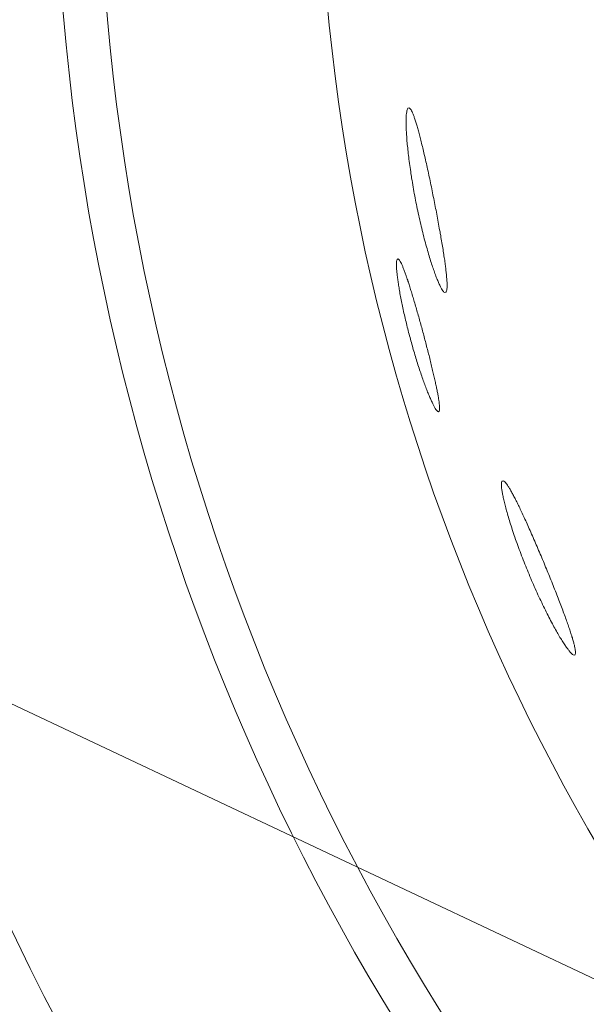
# Model space of a CAD drawing. Header units: inches. Extents: x 382808 to 408593, y -18409 to -9482.
# Tile 214 of 256: x 399359.212 to 399359.963, y -12597.078 to -12595.772. Entities that reach past the tile are written whole.
import ezdxf

# ---------------------------------------------------------------- set-up
doc = ezdxf.new("R2010")
doc.units = ezdxf.units.IN
doc.header["$LTSCALE"] = 2
doc.header["$MEASUREMENT"] = 0
doc.layers.add('!!!LOZAMET_Nr_pióra__9', color=220, linetype='CONTINUOUS', lineweight=0)

msp = doc.modelspace()

# ---------------------------------------------------------------- linework, layer by layer
at = {"layer": '!!!LOZAMET_Nr_pióra__9', "color": 7, "linetype": 'Continuous', "lineweight": 0}
for p, q in [((399371.8453, -12602.6479), (399298.4899, -12568.0259)), ((399359.7245, -12595.8997), (399359.7244, -12595.9009)), ((399359.7247, -12595.8965), (399359.7245, -12595.8986)), ((399359.7245, -12595.8986), (399359.7245, -12595.8997)), ((399359.725, -12595.8947), (399359.7247, -12595.8965)), ((399359.7253, -12595.8932), (399359.725, -12595.8947)), ((399359.7256, -12595.8919), (399359.7253, -12595.8932)), ((399359.726, -12595.8908), (399359.7256, -12595.8919)), ((399359.7266, -12595.8897), (399359.726, -12595.8908)), ((399359.7276, -12595.889), (399359.7266, -12595.8897)), ((399359.7293, -12595.8899), (399359.7285, -12595.8892)), ((399359.7302, -12595.8909), (399359.7293, -12595.8899)), ((399359.7308, -12595.8919), (399359.7302, -12595.8909)), ((399359.7315, -12595.8931), (399359.7308, -12595.8919)), ((399359.7321, -12595.8944), (399359.7315, -12595.8931)), ((399359.7329, -12595.896), (399359.7321, -12595.8944)), ((399359.7336, -12595.8977), (399359.7329, -12595.896)), ((399359.734, -12595.8987), (399359.7336, -12595.8977)), ((399359.7343, -12595.8997), (399359.734, -12595.8987)), ((399359.7347, -12595.9007), (399359.7343, -12595.8997)), ((399359.7243, -12595.9034), (399359.7242, -12595.9048)), ((399359.7242, -12595.9048), (399359.7242, -12595.9062)), ((399359.7242, -12595.9062), (399359.7242, -12595.9077)), ((399359.7242, -12595.9077), (399359.7242, -12595.9092)), ((399359.7242, -12595.9092), (399359.7242, -12595.9108)), ((399359.7242, -12595.9108), (399359.7243, -12595.9124)), ((399359.7244, -12595.9009), (399359.7243, -12595.9021)), ((399359.7243, -12595.9021), (399359.7243, -12595.9034)), ((399359.7243, -12595.9124), (399359.7243, -12595.9141)), ((399359.7351, -12595.9018), (399359.7347, -12595.9007)), ((399359.7355, -12595.903), (399359.7351, -12595.9018)), ((399359.7359, -12595.9042), (399359.7355, -12595.903)), ((399359.7363, -12595.9054), (399359.7359, -12595.9042)), ((399359.7368, -12595.9067), (399359.7363, -12595.9054)), ((399359.7372, -12595.908), (399359.7368, -12595.9067)), ((399359.7376, -12595.9094), (399359.7372, -12595.908)), ((399359.738, -12595.9108), (399359.7376, -12595.9094)), ((399359.7385, -12595.9122), (399359.738, -12595.9108)), ((399359.7389, -12595.9137), (399359.7385, -12595.9122)), ((399359.7393, -12595.9152), (399359.7389, -12595.9137)), ((399359.7243, -12595.9141), (399359.7244, -12595.9158)), ((399359.7244, -12595.9158), (399359.7244, -12595.9175)), ((399359.7244, -12595.9175), (399359.7245, -12595.9193)), ((399359.7245, -12595.9193), (399359.7246, -12595.9212)), ((399359.7246, -12595.9212), (399359.7247, -12595.9231)), ((399359.7247, -12595.9231), (399359.7248, -12595.925)), ((399359.7248, -12595.925), (399359.725, -12595.927)), ((399359.7398, -12595.9167), (399359.7393, -12595.9152)), ((399359.7402, -12595.9183), (399359.7398, -12595.9167)), ((399359.7407, -12595.9199), (399359.7402, -12595.9183)), ((399359.7411, -12595.9216), (399359.7407, -12595.9199)), ((399359.7416, -12595.9233), (399359.7411, -12595.9216)), ((399359.742, -12595.925), (399359.7416, -12595.9233)), ((399359.7425, -12595.9267), (399359.742, -12595.925)), ((399359.7429, -12595.9285), (399359.7425, -12595.9267)), ((399359.725, -12595.927), (399359.7251, -12595.929)), ((399359.7251, -12595.929), (399359.7253, -12595.931)), ((399359.7253, -12595.931), (399359.7254, -12595.9332)), ((399359.7254, -12595.9332), (399359.7256, -12595.9354)), ((399359.7256, -12595.9354), (399359.7258, -12595.9376)), ((399359.7258, -12595.9376), (399359.726, -12595.9399)), ((399359.7434, -12595.9303), (399359.7429, -12595.9285)), ((399359.7439, -12595.9322), (399359.7434, -12595.9303)), ((399359.7444, -12595.9342), (399359.7439, -12595.9322)), ((399359.7448, -12595.9362), (399359.7444, -12595.9342)), ((399359.7453, -12595.9382), (399359.7448, -12595.9362)), ((399359.7459, -12595.9403), (399359.7453, -12595.9382)), ((399359.726, -12595.9399), (399359.7263, -12595.9423)), ((399359.7263, -12595.9423), (399359.7265, -12595.9447)), ((399359.7265, -12595.9447), (399359.7268, -12595.9472)), ((399359.7268, -12595.9472), (399359.7271, -12595.9497)), ((399359.7271, -12595.9497), (399359.7274, -12595.9522)), ((399359.7274, -12595.9522), (399359.7277, -12595.9548)), ((399359.7464, -12595.9424), (399359.7459, -12595.9403)), ((399359.7469, -12595.9446), (399359.7464, -12595.9424)), ((399359.7474, -12595.9468), (399359.7469, -12595.9446)), ((399359.7479, -12595.949), (399359.7474, -12595.9468)), ((399359.7484, -12595.9513), (399359.7479, -12595.949)), ((399359.749, -12595.9536), (399359.7484, -12595.9513)), ((399359.7277, -12595.9548), (399359.728, -12595.9574)), ((399359.728, -12595.9574), (399359.7283, -12595.9601)), ((399359.7283, -12595.9601), (399359.7287, -12595.9628)), ((399359.7287, -12595.9628), (399359.7291, -12595.9656)), ((399359.7291, -12595.9656), (399359.7295, -12595.9683)), ((399359.7495, -12595.9559), (399359.749, -12595.9536)), ((399359.7501, -12595.9583), (399359.7495, -12595.9559)), ((399359.7506, -12595.9607), (399359.7501, -12595.9583)), ((399359.7511, -12595.9632), (399359.7506, -12595.9607)), ((399359.7517, -12595.9656), (399359.7511, -12595.9632)), ((399359.7522, -12595.9681), (399359.7517, -12595.9656)), ((399359.7295, -12595.9683), (399359.7299, -12595.9711)), ((399359.7299, -12595.9711), (399359.7303, -12595.974)), ((399359.7303, -12595.974), (399359.7307, -12595.9768)), ((399359.7307, -12595.9768), (399359.7312, -12595.9797)), ((399359.7528, -12595.9706), (399359.7522, -12595.9681)), ((399359.7533, -12595.9732), (399359.7528, -12595.9706)), ((399359.7539, -12595.9757), (399359.7533, -12595.9732)), ((399359.7544, -12595.9783), (399359.7539, -12595.9757)), ((399359.755, -12595.9809), (399359.7544, -12595.9783)), ((399359.7312, -12595.9797), (399359.7316, -12595.9826)), ((399359.7316, -12595.9826), (399359.7321, -12595.9855)), ((399359.7321, -12595.9855), (399359.7326, -12595.9884)), ((399359.7326, -12595.9884), (399359.7331, -12595.9913)), ((399359.7331, -12595.9913), (399359.7336, -12595.9942)), ((399359.7555, -12595.9835), (399359.755, -12595.9809)), ((399359.7561, -12595.9861), (399359.7555, -12595.9835)), ((399359.7566, -12595.9887), (399359.7561, -12595.9861)), ((399359.7572, -12595.9913), (399359.7566, -12595.9887)), ((399359.7577, -12595.9939), (399359.7572, -12595.9913)), ((399359.7336, -12595.9942), (399359.7341, -12595.9972)), ((399359.7341, -12595.9972), (399359.7346, -12596.0001)), ((399359.7346, -12596.0001), (399359.7351, -12596.003)), ((399359.7351, -12596.003), (399359.7357, -12596.0059)), ((399359.7582, -12595.9966), (399359.7577, -12595.9939)), ((399359.7588, -12595.9992), (399359.7582, -12595.9966)), ((399359.7593, -12596.0018), (399359.7588, -12595.9992)), ((399359.7598, -12596.0044), (399359.7593, -12596.0018)), ((399359.7603, -12596.007), (399359.7598, -12596.0044)), ((399359.7357, -12596.0059), (399359.7362, -12596.0088)), ((399359.7362, -12596.0088), (399359.7368, -12596.0117)), ((399359.7368, -12596.0117), (399359.7373, -12596.0145)), ((399359.7373, -12596.0145), (399359.7379, -12596.0174)), ((399359.7379, -12596.0174), (399359.7385, -12596.0202)), ((399359.7609, -12596.0095), (399359.7603, -12596.007)), ((399359.7614, -12596.0121), (399359.7609, -12596.0095)), ((399359.7619, -12596.0147), (399359.7614, -12596.0121)), ((399359.7624, -12596.0173), (399359.7619, -12596.0147)), ((399359.7629, -12596.0199), (399359.7624, -12596.0173)), ((399359.7385, -12596.0202), (399359.7391, -12596.0231)), ((399359.7391, -12596.0231), (399359.7397, -12596.026)), ((399359.7397, -12596.026), (399359.7403, -12596.0289)), ((399359.7403, -12596.0289), (399359.741, -12596.0318)), ((399359.7634, -12596.0225), (399359.7629, -12596.0199)), ((399359.7639, -12596.0251), (399359.7634, -12596.0225)), ((399359.7644, -12596.0278), (399359.7639, -12596.0251)), ((399359.7649, -12596.0304), (399359.7644, -12596.0278)), ((399359.7654, -12596.033), (399359.7649, -12596.0304)), ((399359.741, -12596.0318), (399359.7416, -12596.0347)), ((399359.7416, -12596.0347), (399359.7423, -12596.0376)), ((399359.7423, -12596.0376), (399359.7429, -12596.0405)), ((399359.7429, -12596.0405), (399359.7436, -12596.0433)), ((399359.7436, -12596.0433), (399359.7443, -12596.0462)), ((399359.7659, -12596.0356), (399359.7654, -12596.033)), ((399359.7664, -12596.0382), (399359.7659, -12596.0356)), ((399359.7669, -12596.0408), (399359.7664, -12596.0382)), ((399359.7674, -12596.0434), (399359.7669, -12596.0408)), ((399359.7678, -12596.046), (399359.7674, -12596.0434)), ((399359.7443, -12596.0462), (399359.7449, -12596.049)), ((399359.7449, -12596.049), (399359.7456, -12596.0519)), ((399359.7456, -12596.0519), (399359.7463, -12596.0547)), ((399359.7463, -12596.0547), (399359.747, -12596.0574)), ((399359.7683, -12596.0486), (399359.7678, -12596.046)), ((399359.7687, -12596.0511), (399359.7683, -12596.0486)), ((399359.7692, -12596.0536), (399359.7687, -12596.0511)), ((399359.7696, -12596.0561), (399359.7692, -12596.0536)), ((399359.7701, -12596.0586), (399359.7696, -12596.0561)), ((399359.747, -12596.0574), (399359.7477, -12596.0602)), ((399359.7477, -12596.0602), (399359.7484, -12596.0629)), ((399359.7484, -12596.0629), (399359.7491, -12596.0656)), ((399359.7491, -12596.0656), (399359.7498, -12596.0682)), ((399359.7498, -12596.0682), (399359.7505, -12596.0708)), ((399359.7705, -12596.061), (399359.7701, -12596.0586)), ((399359.7709, -12596.0634), (399359.7705, -12596.061)), ((399359.7713, -12596.0658), (399359.7709, -12596.0634)), ((399359.7717, -12596.0682), (399359.7713, -12596.0658)), ((399359.7721, -12596.0705), (399359.7717, -12596.0682)), ((399359.7505, -12596.0708), (399359.7513, -12596.0734)), ((399359.7513, -12596.0734), (399359.752, -12596.0759)), ((399359.752, -12596.0759), (399359.7527, -12596.0783)), ((399359.7527, -12596.0783), (399359.7534, -12596.0808)), ((399359.7534, -12596.0808), (399359.7541, -12596.0831)), ((399359.7541, -12596.0831), (399359.7548, -12596.0855)), ((399359.7725, -12596.0727), (399359.7721, -12596.0705)), ((399359.7728, -12596.075), (399359.7725, -12596.0727)), ((399359.7732, -12596.0772), (399359.7728, -12596.075)), ((399359.7735, -12596.0794), (399359.7732, -12596.0772)), ((399359.7739, -12596.0815), (399359.7735, -12596.0794)), ((399359.7742, -12596.0836), (399359.7739, -12596.0815)), ((399359.7115, -12596.094), (399359.7114, -12596.0955)), ((399359.7114, -12596.0955), (399359.7114, -12596.0972)), ((399359.7117, -12596.0927), (399359.7115, -12596.094)), ((399359.7118, -12596.0916), (399359.7117, -12596.0927)), ((399359.7122, -12596.0904), (399359.7118, -12596.0916)), ((399359.7131, -12596.0895), (399359.7122, -12596.0904)), ((399359.7145, -12596.0902), (399359.7136, -12596.0895)), ((399359.7153, -12596.0911), (399359.7145, -12596.0902)), ((399359.7159, -12596.092), (399359.7153, -12596.0911)), ((399359.7165, -12596.093), (399359.7159, -12596.092)), ((399359.7172, -12596.0942), (399359.7165, -12596.093)), ((399359.7179, -12596.0956), (399359.7172, -12596.0942)), ((399359.7186, -12596.0971), (399359.7179, -12596.0956)), ((399359.7548, -12596.0855), (399359.7554, -12596.0877)), ((399359.7554, -12596.0877), (399359.7561, -12596.0899)), ((399359.7561, -12596.0899), (399359.7568, -12596.0921)), ((399359.7568, -12596.0921), (399359.7575, -12596.0942)), ((399359.7575, -12596.0942), (399359.7581, -12596.0962)), ((399359.7581, -12596.0962), (399359.7588, -12596.0982)), ((399359.7745, -12596.0856), (399359.7742, -12596.0836)), ((399359.7748, -12596.0876), (399359.7745, -12596.0856)), ((399359.7751, -12596.0895), (399359.7748, -12596.0876)), ((399359.7754, -12596.0914), (399359.7751, -12596.0895)), ((399359.7756, -12596.0933), (399359.7754, -12596.0914)), ((399359.7759, -12596.0951), (399359.7756, -12596.0933)), ((399359.7761, -12596.0968), (399359.7759, -12596.0951)), ((399359.7114, -12596.0972), (399359.7115, -12596.0992)), ((399359.7115, -12596.0992), (399359.7115, -12596.1002)), ((399359.7115, -12596.1002), (399359.7116, -12596.1013)), ((399359.7116, -12596.1013), (399359.7116, -12596.1025)), ((399359.7116, -12596.1025), (399359.7117, -12596.1037)), ((399359.7117, -12596.1037), (399359.7118, -12596.1049)), ((399359.7118, -12596.1049), (399359.7119, -12596.1062)), ((399359.7119, -12596.1062), (399359.712, -12596.1075)), ((399359.712, -12596.1075), (399359.7122, -12596.1089)), ((399359.7122, -12596.1089), (399359.7123, -12596.1103)), ((399359.7193, -12596.0988), (399359.7186, -12596.0971)), ((399359.7197, -12596.0997), (399359.7193, -12596.0988)), ((399359.7201, -12596.1007), (399359.7197, -12596.0997)), ((399359.7205, -12596.1017), (399359.7201, -12596.1007)), ((399359.7209, -12596.1027), (399359.7205, -12596.1017)), ((399359.7213, -12596.1038), (399359.7209, -12596.1027)), ((399359.7218, -12596.1049), (399359.7213, -12596.1038)), ((399359.7222, -12596.1061), (399359.7218, -12596.1049)), ((399359.7226, -12596.1072), (399359.7222, -12596.1061)), ((399359.7231, -12596.1085), (399359.7226, -12596.1072)), ((399359.7235, -12596.1097), (399359.7231, -12596.1085)), ((399359.7588, -12596.0982), (399359.7594, -12596.1001)), ((399359.7594, -12596.1001), (399359.76, -12596.102)), ((399359.76, -12596.102), (399359.7607, -12596.1038)), ((399359.7607, -12596.1038), (399359.7613, -12596.1056)), ((399359.7613, -12596.1056), (399359.7619, -12596.1073)), ((399359.7619, -12596.1073), (399359.7625, -12596.109)), ((399359.7625, -12596.109), (399359.7631, -12596.1107)), ((399359.7763, -12596.0986), (399359.7761, -12596.0968)), ((399359.7765, -12596.1003), (399359.7763, -12596.0986)), ((399359.7768, -12596.1019), (399359.7765, -12596.1003)), ((399359.777, -12596.1036), (399359.7768, -12596.1019)), ((399359.7771, -12596.1052), (399359.777, -12596.1036)), ((399359.7773, -12596.1067), (399359.7771, -12596.1052)), ((399359.7775, -12596.1083), (399359.7773, -12596.1067)), ((399359.7776, -12596.1098), (399359.7775, -12596.1083)), ((399359.7123, -12596.1103), (399359.7125, -12596.1117)), ((399359.7125, -12596.1117), (399359.7127, -12596.1132)), ((399359.7127, -12596.1132), (399359.7129, -12596.1147)), ((399359.7129, -12596.1147), (399359.7131, -12596.1163)), ((399359.7131, -12596.1163), (399359.7133, -12596.1178)), ((399359.7133, -12596.1178), (399359.7135, -12596.1194)), ((399359.7135, -12596.1194), (399359.7137, -12596.1211)), ((399359.7137, -12596.1211), (399359.714, -12596.1227)), ((399359.724, -12596.1109), (399359.7235, -12596.1097)), ((399359.7244, -12596.1122), (399359.724, -12596.1109)), ((399359.7249, -12596.1136), (399359.7244, -12596.1122)), ((399359.7253, -12596.1149), (399359.7249, -12596.1136)), ((399359.7258, -12596.1163), (399359.7253, -12596.1149)), ((399359.7263, -12596.1176), (399359.7258, -12596.1163)), ((399359.7267, -12596.1191), (399359.7263, -12596.1176)), ((399359.7272, -12596.1205), (399359.7267, -12596.1191)), ((399359.7277, -12596.122), (399359.7272, -12596.1205)), ((399359.7282, -12596.1235), (399359.7277, -12596.122)), ((399359.7631, -12596.1107), (399359.7637, -12596.1123)), ((399359.7637, -12596.1123), (399359.7643, -12596.1139)), ((399359.7643, -12596.1139), (399359.7649, -12596.1154)), ((399359.7649, -12596.1154), (399359.7655, -12596.1168)), ((399359.7655, -12596.1168), (399359.7661, -12596.1183)), ((399359.7661, -12596.1183), (399359.7667, -12596.1196)), ((399359.7667, -12596.1196), (399359.7672, -12596.1209)), ((399359.7672, -12596.1209), (399359.7678, -12596.1222)), ((399359.7678, -12596.1222), (399359.7683, -12596.1233)), ((399359.7778, -12596.1112), (399359.7776, -12596.1098)), ((399359.7779, -12596.1127), (399359.7778, -12596.1112)), ((399359.778, -12596.1141), (399359.7779, -12596.1127)), ((399359.7781, -12596.1154), (399359.778, -12596.1141)), ((399359.7782, -12596.1167), (399359.7781, -12596.1154)), ((399359.7783, -12596.118), (399359.7782, -12596.1167)), ((399359.7784, -12596.1192), (399359.7783, -12596.118)), ((399359.7785, -12596.1204), (399359.7784, -12596.1192)), ((399359.7785, -12596.1215), (399359.7785, -12596.1204)), ((399359.7785, -12596.1226), (399359.7785, -12596.1215)), ((399359.7786, -12596.1246), (399359.7785, -12596.1226)), ((399359.714, -12596.1227), (399359.7142, -12596.1244)), ((399359.7142, -12596.1244), (399359.7145, -12596.1262)), ((399359.7145, -12596.1262), (399359.7148, -12596.128)), ((399359.7148, -12596.128), (399359.7151, -12596.1298)), ((399359.7151, -12596.1298), (399359.7155, -12596.1317)), ((399359.7155, -12596.1317), (399359.7158, -12596.1336)), ((399359.7158, -12596.1336), (399359.7161, -12596.1356)), ((399359.7161, -12596.1356), (399359.7165, -12596.1376)), ((399359.7287, -12596.1251), (399359.7282, -12596.1235)), ((399359.7292, -12596.1267), (399359.7287, -12596.1251)), ((399359.7297, -12596.1283), (399359.7292, -12596.1267)), ((399359.7302, -12596.13), (399359.7297, -12596.1283)), ((399359.7307, -12596.1317), (399359.7302, -12596.13)), ((399359.7313, -12596.1334), (399359.7307, -12596.1317)), ((399359.7318, -12596.1352), (399359.7313, -12596.1334)), ((399359.7324, -12596.137), (399359.7318, -12596.1352)), ((399359.7683, -12596.1233), (399359.7689, -12596.1245)), ((399359.7689, -12596.1245), (399359.7694, -12596.1255)), ((399359.7694, -12596.1255), (399359.7699, -12596.1265)), ((399359.7699, -12596.1265), (399359.7704, -12596.1275)), ((399359.7704, -12596.1275), (399359.7713, -12596.1292)), ((399359.7713, -12596.1292), (399359.7722, -12596.1306)), ((399359.7722, -12596.1306), (399359.773, -12596.1318)), ((399359.773, -12596.1318), (399359.7738, -12596.1328)), ((399359.7738, -12596.1328), (399359.7745, -12596.1335)), ((399359.7745, -12596.1335), (399359.7755, -12596.1341)), ((399359.7764, -12596.1342), (399359.7774, -12596.1333)), ((399359.7774, -12596.1333), (399359.7778, -12596.1323)), ((399359.7778, -12596.1323), (399359.7782, -12596.1308)), ((399359.7782, -12596.1308), (399359.7783, -12596.1295)), ((399359.7783, -12596.1295), (399359.7785, -12596.1281)), ((399359.7785, -12596.1264), (399359.7786, -12596.1246)), ((399359.7785, -12596.1281), (399359.7785, -12596.1264)), ((399359.7165, -12596.1376), (399359.7169, -12596.1396)), ((399359.7169, -12596.1396), (399359.7173, -12596.1417)), ((399359.7173, -12596.1417), (399359.7177, -12596.1438)), ((399359.7177, -12596.1438), (399359.7181, -12596.1459)), ((399359.7181, -12596.1459), (399359.7185, -12596.1481)), ((399359.7185, -12596.1481), (399359.719, -12596.1502)), ((399359.7329, -12596.1388), (399359.7324, -12596.137)), ((399359.7335, -12596.1406), (399359.7329, -12596.1388)), ((399359.734, -12596.1425), (399359.7335, -12596.1406)), ((399359.7346, -12596.1444), (399359.734, -12596.1425)), ((399359.7351, -12596.1463), (399359.7346, -12596.1444)), ((399359.7357, -12596.1482), (399359.7351, -12596.1463)), ((399359.7363, -12596.1502), (399359.7357, -12596.1482)), ((399359.719, -12596.1502), (399359.7194, -12596.1524)), ((399359.7194, -12596.1524), (399359.7199, -12596.1547)), ((399359.7199, -12596.1547), (399359.7204, -12596.1569)), ((399359.7204, -12596.1569), (399359.7209, -12596.1592)), ((399359.7209, -12596.1592), (399359.7214, -12596.1615)), ((399359.7214, -12596.1615), (399359.7219, -12596.1638)), ((399359.7368, -12596.1521), (399359.7363, -12596.1502)), ((399359.7374, -12596.1541), (399359.7368, -12596.1521)), ((399359.738, -12596.1561), (399359.7374, -12596.1541)), ((399359.7386, -12596.1581), (399359.738, -12596.1561)), ((399359.7391, -12596.1602), (399359.7386, -12596.1581)), ((399359.7397, -12596.1622), (399359.7391, -12596.1602)), ((399359.7219, -12596.1638), (399359.7224, -12596.1661)), ((399359.7224, -12596.1661), (399359.723, -12596.1684)), ((399359.723, -12596.1684), (399359.7235, -12596.1707)), ((399359.7235, -12596.1707), (399359.7241, -12596.173)), ((399359.7241, -12596.173), (399359.7247, -12596.1754)), ((399359.7403, -12596.1642), (399359.7397, -12596.1622)), ((399359.7409, -12596.1663), (399359.7403, -12596.1642)), ((399359.7414, -12596.1684), (399359.7409, -12596.1663)), ((399359.742, -12596.1704), (399359.7414, -12596.1684)), ((399359.7426, -12596.1725), (399359.742, -12596.1704)), ((399359.7432, -12596.1746), (399359.7426, -12596.1725)), ((399359.7437, -12596.1766), (399359.7432, -12596.1746)), ((399359.7247, -12596.1754), (399359.7252, -12596.1777)), ((399359.7252, -12596.1777), (399359.7258, -12596.18)), ((399359.7258, -12596.18), (399359.7264, -12596.1824)), ((399359.7264, -12596.1824), (399359.727, -12596.1847)), ((399359.727, -12596.1847), (399359.7276, -12596.187)), ((399359.7276, -12596.187), (399359.7282, -12596.1893)), ((399359.7443, -12596.1787), (399359.7437, -12596.1766)), ((399359.7449, -12596.1807), (399359.7443, -12596.1787)), ((399359.7454, -12596.1828), (399359.7449, -12596.1807)), ((399359.746, -12596.1848), (399359.7454, -12596.1828)), ((399359.7465, -12596.1869), (399359.746, -12596.1848)), ((399359.7471, -12596.1889), (399359.7465, -12596.1869)), ((399359.7282, -12596.1893), (399359.7288, -12596.1916)), ((399359.7288, -12596.1916), (399359.7294, -12596.1938)), ((399359.7294, -12596.1938), (399359.73, -12596.1961)), ((399359.73, -12596.1961), (399359.7306, -12596.1984)), ((399359.7306, -12596.1984), (399359.7312, -12596.2006)), ((399359.7312, -12596.2006), (399359.7319, -12596.2029)), ((399359.7476, -12596.1909), (399359.7471, -12596.1889)), ((399359.7481, -12596.1929), (399359.7476, -12596.1909)), ((399359.7487, -12596.195), (399359.7481, -12596.1929)), ((399359.7492, -12596.197), (399359.7487, -12596.195)), ((399359.7498, -12596.1991), (399359.7492, -12596.197)), ((399359.7503, -12596.2011), (399359.7498, -12596.1991)), ((399359.7319, -12596.2029), (399359.7325, -12596.2052)), ((399359.7325, -12596.2052), (399359.7332, -12596.2075)), ((399359.7332, -12596.2075), (399359.7338, -12596.2098)), ((399359.7338, -12596.2098), (399359.7345, -12596.2121)), ((399359.7345, -12596.2121), (399359.7352, -12596.2144)), ((399359.7508, -12596.2032), (399359.7503, -12596.2011)), ((399359.7514, -12596.2053), (399359.7508, -12596.2032)), ((399359.7519, -12596.2074), (399359.7514, -12596.2053)), ((399359.7525, -12596.2094), (399359.7519, -12596.2074)), ((399359.753, -12596.2115), (399359.7525, -12596.2094)), ((399359.7535, -12596.2136), (399359.753, -12596.2115)), ((399359.754, -12596.2156), (399359.7535, -12596.2136)), ((399359.7352, -12596.2144), (399359.7359, -12596.2167)), ((399359.7359, -12596.2167), (399359.7366, -12596.219)), ((399359.7366, -12596.219), (399359.7372, -12596.2213)), ((399359.7372, -12596.2213), (399359.7379, -12596.2236)), ((399359.7379, -12596.2236), (399359.7386, -12596.2258)), ((399359.7386, -12596.2258), (399359.7393, -12596.228)), ((399359.7546, -12596.2177), (399359.754, -12596.2156)), ((399359.7551, -12596.2197), (399359.7546, -12596.2177)), ((399359.7556, -12596.2218), (399359.7551, -12596.2197)), ((399359.7561, -12596.2238), (399359.7556, -12596.2218)), ((399359.7566, -12596.2258), (399359.7561, -12596.2238)), ((399359.7571, -12596.2278), (399359.7566, -12596.2258)), ((399359.7393, -12596.228), (399359.74, -12596.2303)), ((399359.74, -12596.2303), (399359.7408, -12596.2324)), ((399359.7408, -12596.2324), (399359.7415, -12596.2346)), ((399359.7415, -12596.2346), (399359.7422, -12596.2367)), ((399359.7422, -12596.2367), (399359.7429, -12596.2389)), ((399359.7429, -12596.2389), (399359.7436, -12596.2409)), ((399359.7576, -12596.2298), (399359.7571, -12596.2278)), ((399359.758, -12596.2317), (399359.7576, -12596.2298)), ((399359.7585, -12596.2337), (399359.758, -12596.2317)), ((399359.759, -12596.2356), (399359.7585, -12596.2337)), ((399359.7594, -12596.2375), (399359.759, -12596.2356)), ((399359.7599, -12596.2394), (399359.7594, -12596.2375)), ((399359.7603, -12596.2412), (399359.7599, -12596.2394)), ((399359.7436, -12596.2409), (399359.7443, -12596.243)), ((399359.7443, -12596.243), (399359.745, -12596.245)), ((399359.745, -12596.245), (399359.7457, -12596.247)), ((399359.7457, -12596.247), (399359.7463, -12596.2489)), ((399359.7463, -12596.2489), (399359.747, -12596.2508)), ((399359.747, -12596.2508), (399359.7477, -12596.2527)), ((399359.7477, -12596.2527), (399359.7484, -12596.2546)), ((399359.7607, -12596.243), (399359.7603, -12596.2412)), ((399359.7611, -12596.2448), (399359.7607, -12596.243)), ((399359.7615, -12596.2466), (399359.7611, -12596.2448)), ((399359.7619, -12596.2483), (399359.7615, -12596.2466)), ((399359.7623, -12596.25), (399359.7619, -12596.2483)), ((399359.7627, -12596.2517), (399359.7623, -12596.25)), ((399359.7631, -12596.2534), (399359.7627, -12596.2517)), ((399359.7484, -12596.2546), (399359.749, -12596.2563)), ((399359.749, -12596.2563), (399359.7497, -12596.2581)), ((399359.7497, -12596.2581), (399359.7503, -12596.2598)), ((399359.7503, -12596.2598), (399359.751, -12596.2615)), ((399359.751, -12596.2615), (399359.7516, -12596.2631)), ((399359.7516, -12596.2631), (399359.7522, -12596.2646)), ((399359.7522, -12596.2646), (399359.7528, -12596.2662)), ((399359.7528, -12596.2662), (399359.7534, -12596.2677)), ((399359.7634, -12596.255), (399359.7631, -12596.2534)), ((399359.7638, -12596.2565), (399359.7634, -12596.255)), ((399359.7641, -12596.2581), (399359.7638, -12596.2565)), ((399359.7644, -12596.2596), (399359.7641, -12596.2581)), ((399359.7647, -12596.2611), (399359.7644, -12596.2596)), ((399359.765, -12596.2625), (399359.7647, -12596.2611)), ((399359.7653, -12596.2639), (399359.765, -12596.2625)), ((399359.7656, -12596.2653), (399359.7653, -12596.2639)), ((399359.7658, -12596.2667), (399359.7656, -12596.2653)), ((399359.7534, -12596.2677), (399359.754, -12596.2691)), ((399359.754, -12596.2691), (399359.7546, -12596.2706)), ((399359.7546, -12596.2706), (399359.7552, -12596.272)), ((399359.7552, -12596.272), (399359.7558, -12596.2733)), ((399359.7558, -12596.2733), (399359.7564, -12596.2747)), ((399359.7564, -12596.2747), (399359.7569, -12596.2759)), ((399359.7569, -12596.2759), (399359.7575, -12596.2772)), ((399359.7575, -12596.2772), (399359.7581, -12596.2784)), ((399359.7581, -12596.2784), (399359.7586, -12596.2796)), ((399359.7661, -12596.268), (399359.7658, -12596.2667)), ((399359.7663, -12596.2693), (399359.7661, -12596.268)), ((399359.7666, -12596.2706), (399359.7663, -12596.2693)), ((399359.7668, -12596.2719), (399359.7666, -12596.2706)), ((399359.767, -12596.2731), (399359.7668, -12596.2719)), ((399359.7672, -12596.2744), (399359.767, -12596.2731)), ((399359.7674, -12596.2755), (399359.7672, -12596.2744)), ((399359.7676, -12596.2767), (399359.7674, -12596.2755)), ((399359.7677, -12596.2778), (399359.7676, -12596.2767)), ((399359.7679, -12596.2789), (399359.7677, -12596.2778)), ((399359.768, -12596.2799), (399359.7679, -12596.2789)), ((399359.7586, -12596.2796), (399359.7591, -12596.2807)), ((399359.7591, -12596.2807), (399359.7597, -12596.2818)), ((399359.7597, -12596.2818), (399359.7602, -12596.2828)), ((399359.7602, -12596.2828), (399359.7607, -12596.2838)), ((399359.7607, -12596.2838), (399359.7612, -12596.2847)), ((399359.7612, -12596.2847), (399359.7621, -12596.2864)), ((399359.7621, -12596.2864), (399359.763, -12596.2879)), ((399359.763, -12596.2879), (399359.7638, -12596.2892)), ((399359.7638, -12596.2892), (399359.7646, -12596.2902)), ((399359.7646, -12596.2902), (399359.7653, -12596.2911)), ((399359.7653, -12596.2911), (399359.7662, -12596.2919)), ((399359.7662, -12596.2919), (399359.7672, -12596.2923)), ((399359.7674, -12596.2923), (399359.7682, -12596.2915)), ((399359.7683, -12596.2819), (399359.768, -12596.2799)), ((399359.7682, -12596.2915), (399359.7684, -12596.2905)), ((399359.7684, -12596.2837), (399359.7683, -12596.2819)), ((399359.7686, -12596.2853), (399359.7684, -12596.2837)), ((399359.7684, -12596.2905), (399359.7686, -12596.2892)), ((399359.7686, -12596.2868), (399359.7686, -12596.2853)), ((399359.7686, -12596.288), (399359.7686, -12596.2868)), ((399359.7686, -12596.2892), (399359.7686, -12596.288)), ((399359.8508, -12596.3873), (399359.8507, -12596.3887)), ((399359.8507, -12596.3887), (399359.8507, -12596.3902)), ((399359.8507, -12596.3902), (399359.8508, -12596.392)), ((399359.851, -12596.3862), (399359.8508, -12596.3873)), ((399359.8508, -12596.392), (399359.851, -12596.3941)), ((399359.8513, -12596.385), (399359.851, -12596.3862)), ((399359.851, -12596.3941), (399359.8512, -12596.3952)), ((399359.8512, -12596.3952), (399359.8513, -12596.3964)), ((399359.8521, -12596.3841), (399359.8513, -12596.385)), ((399359.8513, -12596.3964), (399359.8515, -12596.3976)), ((399359.854, -12596.3846), (399359.8531, -12596.3841)), ((399359.8551, -12596.3855), (399359.854, -12596.3846)), ((399359.8559, -12596.3863), (399359.8551, -12596.3855)), ((399359.8568, -12596.3873), (399359.8559, -12596.3863)), ((399359.8577, -12596.3885), (399359.8568, -12596.3873)), ((399359.8587, -12596.3899), (399359.8577, -12596.3885)), ((399359.8598, -12596.3915), (399359.8587, -12596.3899)), ((399359.8603, -12596.3924), (399359.8598, -12596.3915)), ((399359.8609, -12596.3933), (399359.8603, -12596.3924)), ((399359.8615, -12596.3942), (399359.8609, -12596.3933)), ((399359.8621, -12596.3952), (399359.8615, -12596.3942)), ((399359.8627, -12596.3963), (399359.8621, -12596.3952)), ((399359.8633, -12596.3974), (399359.8627, -12596.3963)), ((399359.8515, -12596.3976), (399359.8517, -12596.3989)), ((399359.8517, -12596.3989), (399359.852, -12596.4002)), ((399359.852, -12596.4002), (399359.8522, -12596.4016)), ((399359.8522, -12596.4016), (399359.8525, -12596.4031)), ((399359.8525, -12596.4031), (399359.8528, -12596.4046)), ((399359.8528, -12596.4046), (399359.8531, -12596.4061)), ((399359.8531, -12596.4061), (399359.8535, -12596.4077)), ((399359.8535, -12596.4077), (399359.8538, -12596.4093)), ((399359.8538, -12596.4093), (399359.8542, -12596.411)), ((399359.864, -12596.3985), (399359.8633, -12596.3974)), ((399359.8646, -12596.3997), (399359.864, -12596.3985)), ((399359.8653, -12596.4009), (399359.8646, -12596.3997)), ((399359.866, -12596.4021), (399359.8653, -12596.4009)), ((399359.8666, -12596.4034), (399359.866, -12596.4021)), ((399359.8673, -12596.4047), (399359.8666, -12596.4034)), ((399359.8681, -12596.4061), (399359.8673, -12596.4047)), ((399359.8688, -12596.4075), (399359.8681, -12596.4061)), ((399359.8695, -12596.4089), (399359.8688, -12596.4075)), ((399359.8703, -12596.4104), (399359.8695, -12596.4089)), ((399359.8542, -12596.411), (399359.8546, -12596.4127)), ((399359.8546, -12596.4127), (399359.8551, -12596.4145)), ((399359.8551, -12596.4145), (399359.8555, -12596.4163)), ((399359.8555, -12596.4163), (399359.856, -12596.4181)), ((399359.856, -12596.4181), (399359.8565, -12596.42)), ((399359.8565, -12596.42), (399359.857, -12596.4219)), ((399359.857, -12596.4219), (399359.8575, -12596.4238)), ((399359.871, -12596.4119), (399359.8703, -12596.4104)), ((399359.8718, -12596.4134), (399359.871, -12596.4119)), ((399359.8725, -12596.415), (399359.8718, -12596.4134)), ((399359.8733, -12596.4166), (399359.8725, -12596.415)), ((399359.8741, -12596.4182), (399359.8733, -12596.4166)), ((399359.8749, -12596.4199), (399359.8741, -12596.4182)), ((399359.8757, -12596.4216), (399359.8749, -12596.4199)), ((399359.8766, -12596.4233), (399359.8757, -12596.4216)), ((399359.8575, -12596.4238), (399359.8581, -12596.4258)), ((399359.8581, -12596.4258), (399359.8587, -12596.4279)), ((399359.8587, -12596.4279), (399359.8593, -12596.43)), ((399359.8593, -12596.43), (399359.8599, -12596.4322)), ((399359.8599, -12596.4322), (399359.8606, -12596.4344)), ((399359.8606, -12596.4344), (399359.8613, -12596.4366)), ((399359.8774, -12596.4252), (399359.8766, -12596.4233)), ((399359.8783, -12596.427), (399359.8774, -12596.4252)), ((399359.8792, -12596.4289), (399359.8783, -12596.427)), ((399359.8801, -12596.4308), (399359.8792, -12596.4289)), ((399359.881, -12596.4328), (399359.8801, -12596.4308)), ((399359.8819, -12596.4348), (399359.881, -12596.4328)), ((399359.8829, -12596.4369), (399359.8819, -12596.4348)), ((399359.8613, -12596.4366), (399359.862, -12596.439)), ((399359.862, -12596.439), (399359.8627, -12596.4413)), ((399359.8627, -12596.4413), (399359.8635, -12596.4437)), ((399359.8635, -12596.4437), (399359.8643, -12596.4462)), ((399359.8643, -12596.4462), (399359.8651, -12596.4486)), ((399359.8651, -12596.4486), (399359.8659, -12596.4512)), ((399359.8838, -12596.439), (399359.8829, -12596.4369)), ((399359.8848, -12596.4411), (399359.8838, -12596.439)), ((399359.8858, -12596.4433), (399359.8848, -12596.4411)), ((399359.8867, -12596.4455), (399359.8858, -12596.4433)), ((399359.8877, -12596.4477), (399359.8867, -12596.4455)), ((399359.8887, -12596.45), (399359.8877, -12596.4477)), ((399359.8659, -12596.4512), (399359.8668, -12596.4537)), ((399359.8668, -12596.4537), (399359.8677, -12596.4563)), ((399359.8677, -12596.4563), (399359.8686, -12596.4589)), ((399359.8686, -12596.4589), (399359.8695, -12596.4616)), ((399359.8695, -12596.4616), (399359.8704, -12596.4642)), ((399359.8897, -12596.4523), (399359.8887, -12596.45)), ((399359.8908, -12596.4546), (399359.8897, -12596.4523)), ((399359.8918, -12596.4569), (399359.8908, -12596.4546)), ((399359.8928, -12596.4593), (399359.8918, -12596.4569)), ((399359.8938, -12596.4617), (399359.8928, -12596.4593)), ((399359.8949, -12596.4641), (399359.8938, -12596.4617)), ((399359.8704, -12596.4642), (399359.8714, -12596.4669)), ((399359.8714, -12596.4669), (399359.8724, -12596.4696)), ((399359.8724, -12596.4696), (399359.8734, -12596.4724)), ((399359.8734, -12596.4724), (399359.8744, -12596.4751)), ((399359.8744, -12596.4751), (399359.8754, -12596.4779)), ((399359.8959, -12596.4665), (399359.8949, -12596.4641)), ((399359.897, -12596.4689), (399359.8959, -12596.4665)), ((399359.898, -12596.4713), (399359.897, -12596.4689)), ((399359.8991, -12596.4738), (399359.898, -12596.4713)), ((399359.9001, -12596.4762), (399359.8991, -12596.4738)), ((399359.8754, -12596.4779), (399359.8764, -12596.4806)), ((399359.8764, -12596.4806), (399359.8775, -12596.4834)), ((399359.8775, -12596.4834), (399359.8786, -12596.4862)), ((399359.8786, -12596.4862), (399359.8796, -12596.4889)), ((399359.9011, -12596.4787), (399359.9001, -12596.4762)), ((399359.9022, -12596.4812), (399359.9011, -12596.4787)), ((399359.9032, -12596.4836), (399359.9022, -12596.4812)), ((399359.9043, -12596.4861), (399359.9032, -12596.4836)), ((399359.9053, -12596.4885), (399359.9043, -12596.4861)), ((399359.8796, -12596.4889), (399359.8807, -12596.4917)), ((399359.8807, -12596.4917), (399359.8818, -12596.4944)), ((399359.8818, -12596.4944), (399359.8829, -12596.4972)), ((399359.8829, -12596.4972), (399359.884, -12596.4999)), ((399359.884, -12596.4999), (399359.8851, -12596.5026)), ((399359.9063, -12596.491), (399359.9053, -12596.4885)), ((399359.9073, -12596.4934), (399359.9063, -12596.491)), ((399359.9083, -12596.4958), (399359.9073, -12596.4934)), ((399359.9093, -12596.4983), (399359.9083, -12596.4958)), ((399359.9103, -12596.5007), (399359.9093, -12596.4983)), ((399359.9113, -12596.5032), (399359.9103, -12596.5007)), ((399359.8851, -12596.5026), (399359.8862, -12596.5053)), ((399359.8862, -12596.5053), (399359.8873, -12596.508)), ((399359.8873, -12596.508), (399359.8885, -12596.5107)), ((399359.8885, -12596.5107), (399359.8896, -12596.5134)), ((399359.8896, -12596.5134), (399359.8908, -12596.5161)), ((399359.9123, -12596.5056), (399359.9113, -12596.5032)), ((399359.9134, -12596.5081), (399359.9123, -12596.5056)), ((399359.9144, -12596.5106), (399359.9134, -12596.5081)), ((399359.9154, -12596.513), (399359.9144, -12596.5106)), ((399359.9164, -12596.5155), (399359.9154, -12596.513)), ((399359.8908, -12596.5161), (399359.892, -12596.5188)), ((399359.892, -12596.5188), (399359.8931, -12596.5216)), ((399359.8931, -12596.5216), (399359.8943, -12596.5243)), ((399359.8943, -12596.5243), (399359.8955, -12596.527)), ((399359.8955, -12596.527), (399359.8968, -12596.5297)), ((399359.9174, -12596.518), (399359.9164, -12596.5155)), ((399359.9184, -12596.5205), (399359.9174, -12596.518)), ((399359.9193, -12596.5229), (399359.9184, -12596.5205)), ((399359.9203, -12596.5254), (399359.9193, -12596.5229)), ((399359.9213, -12596.5278), (399359.9203, -12596.5254)), ((399359.8968, -12596.5297), (399359.898, -12596.5324)), ((399359.898, -12596.5324), (399359.8992, -12596.535)), ((399359.8992, -12596.535), (399359.9004, -12596.5377)), ((399359.9004, -12596.5377), (399359.9016, -12596.5403)), ((399359.9016, -12596.5403), (399359.9029, -12596.5429)), ((399359.9223, -12596.5303), (399359.9213, -12596.5278)), ((399359.9232, -12596.5327), (399359.9223, -12596.5303)), ((399359.9242, -12596.5351), (399359.9232, -12596.5327)), ((399359.9251, -12596.5375), (399359.9242, -12596.5351)), ((399359.926, -12596.5398), (399359.9251, -12596.5375)), ((399359.9269, -12596.5421), (399359.926, -12596.5398)), ((399359.9029, -12596.5429), (399359.9041, -12596.5455)), ((399359.9041, -12596.5455), (399359.9053, -12596.5481)), ((399359.9053, -12596.5481), (399359.9065, -12596.5506)), ((399359.9065, -12596.5506), (399359.9078, -12596.5531)), ((399359.9078, -12596.5531), (399359.909, -12596.5555)), ((399359.9278, -12596.5445), (399359.9269, -12596.5421)), ((399359.9287, -12596.5467), (399359.9278, -12596.5445)), ((399359.9296, -12596.549), (399359.9287, -12596.5467)), ((399359.9304, -12596.5512), (399359.9296, -12596.549)), ((399359.9312, -12596.5534), (399359.9304, -12596.5512)), ((399359.932, -12596.5556), (399359.9312, -12596.5534)), ((399359.909, -12596.5555), (399359.9102, -12596.5579)), ((399359.9102, -12596.5579), (399359.9114, -12596.5603)), ((399359.9114, -12596.5603), (399359.9125, -12596.5626)), ((399359.9125, -12596.5626), (399359.9137, -12596.5649)), ((399359.9137, -12596.5649), (399359.9149, -12596.5672)), ((399359.9328, -12596.5577), (399359.932, -12596.5556)), ((399359.9336, -12596.5598), (399359.9328, -12596.5577)), ((399359.9344, -12596.5619), (399359.9336, -12596.5598)), ((399359.9351, -12596.5639), (399359.9344, -12596.5619)), ((399359.9358, -12596.5658), (399359.9351, -12596.5639)), ((399359.9365, -12596.5678), (399359.9358, -12596.5658)), ((399359.9149, -12596.5672), (399359.916, -12596.5694)), ((399359.916, -12596.5694), (399359.9171, -12596.5715)), ((399359.9171, -12596.5715), (399359.9183, -12596.5736)), ((399359.9183, -12596.5736), (399359.9194, -12596.5756)), ((399359.9194, -12596.5756), (399359.9204, -12596.5776)), ((399359.9204, -12596.5776), (399359.9215, -12596.5796)), ((399359.9215, -12596.5796), (399359.9225, -12596.5814)), ((399359.9372, -12596.5697), (399359.9365, -12596.5678)), ((399359.9379, -12596.5715), (399359.9372, -12596.5697)), ((399359.9385, -12596.5733), (399359.9379, -12596.5715)), ((399359.9391, -12596.5751), (399359.9385, -12596.5733)), ((399359.9397, -12596.5768), (399359.9391, -12596.5751)), ((399359.9403, -12596.5785), (399359.9397, -12596.5768)), ((399359.9409, -12596.5801), (399359.9403, -12596.5785)), ((399359.9225, -12596.5814), (399359.9236, -12596.5832)), ((399359.9236, -12596.5832), (399359.9246, -12596.585)), ((399359.9246, -12596.585), (399359.9255, -12596.5867)), ((399359.9255, -12596.5867), (399359.9265, -12596.5884)), ((399359.9265, -12596.5884), (399359.9275, -12596.59)), ((399359.9275, -12596.59), (399359.9284, -12596.5916)), ((399359.9284, -12596.5916), (399359.9294, -12596.5931)), ((399359.9414, -12596.5818), (399359.9409, -12596.5801)), ((399359.9419, -12596.5834), (399359.9414, -12596.5818)), ((399359.9424, -12596.5849), (399359.9419, -12596.5834)), ((399359.9429, -12596.5865), (399359.9424, -12596.5849)), ((399359.9434, -12596.588), (399359.9429, -12596.5865)), ((399359.9439, -12596.5894), (399359.9434, -12596.588)), ((399359.9443, -12596.5909), (399359.9439, -12596.5894)), ((399359.9448, -12596.5923), (399359.9443, -12596.5909)), ((399359.9452, -12596.5937), (399359.9448, -12596.5923)), ((399359.9294, -12596.5931), (399359.9303, -12596.5946)), ((399359.9303, -12596.5946), (399359.9312, -12596.5961)), ((399359.9312, -12596.5961), (399359.9321, -12596.5975)), ((399359.9321, -12596.5975), (399359.933, -12596.5989)), ((399359.933, -12596.5989), (399359.9338, -12596.6002)), ((399359.9338, -12596.6002), (399359.9347, -12596.6015)), ((399359.9347, -12596.6015), (399359.9355, -12596.6027)), ((399359.9355, -12596.6027), (399359.9363, -12596.6038)), ((399359.9363, -12596.6038), (399359.9371, -12596.605)), ((399359.9371, -12596.605), (399359.9378, -12596.606)), ((399359.9456, -12596.595), (399359.9452, -12596.5937)), ((399359.9459, -12596.5963), (399359.9456, -12596.595)), ((399359.9463, -12596.5976), (399359.9459, -12596.5963)), ((399359.9466, -12596.5988), (399359.9463, -12596.5976)), ((399359.9469, -12596.6), (399359.9466, -12596.5988)), ((399359.9472, -12596.6011), (399359.9469, -12596.6)), ((399359.9475, -12596.6022), (399359.9472, -12596.6011)), ((399359.9477, -12596.6033), (399359.9475, -12596.6022)), ((399359.9481, -12596.6053), (399359.9477, -12596.6033)), ((399359.9485, -12596.6071), (399359.9481, -12596.6053)), ((399359.9378, -12596.606), (399359.9386, -12596.607)), ((399359.9386, -12596.607), (399359.9393, -12596.608)), ((399359.9393, -12596.608), (399359.94, -12596.6088)), ((399359.94, -12596.6088), (399359.9407, -12596.6097)), ((399359.9407, -12596.6097), (399359.9419, -12596.6111)), ((399359.9419, -12596.6111), (399359.9431, -12596.6124)), ((399359.9431, -12596.6124), (399359.9441, -12596.6134)), ((399359.9441, -12596.6134), (399359.9451, -12596.6142)), ((399359.9451, -12596.6142), (399359.9459, -12596.6147)), ((399359.9459, -12596.6147), (399359.947, -12596.6152)), ((399359.9479, -12596.6151), (399359.9486, -12596.6141)), ((399359.9487, -12596.6087), (399359.9485, -12596.6071)), ((399359.9486, -12596.6141), (399359.9489, -12596.6129)), ((399359.9489, -12596.6101), (399359.9487, -12596.6087)), ((399359.9489, -12596.6114), (399359.9489, -12596.6101)), ((399359.9489, -12596.6129), (399359.9489, -12596.6114))]:
    msp.add_line(p, q, dxfattribs=at)
for radius in [3.435, 2.9873, 2.695]:
    msp.add_circle((399362.3034, -12595.5041), radius, dxfattribs=at)
for radius, start, end in [(4.8, 66.5703, 293.4297), (4.75, 11.4482, 348.5518), (3.045, 5.3512, 354.6488), (6.2, 182.84561, 267.14136)]:
    msp.add_arc((399362.3034, -12595.5041), radius, start, end, dxfattribs=at)

doc.saveas('drawing.dxf')
